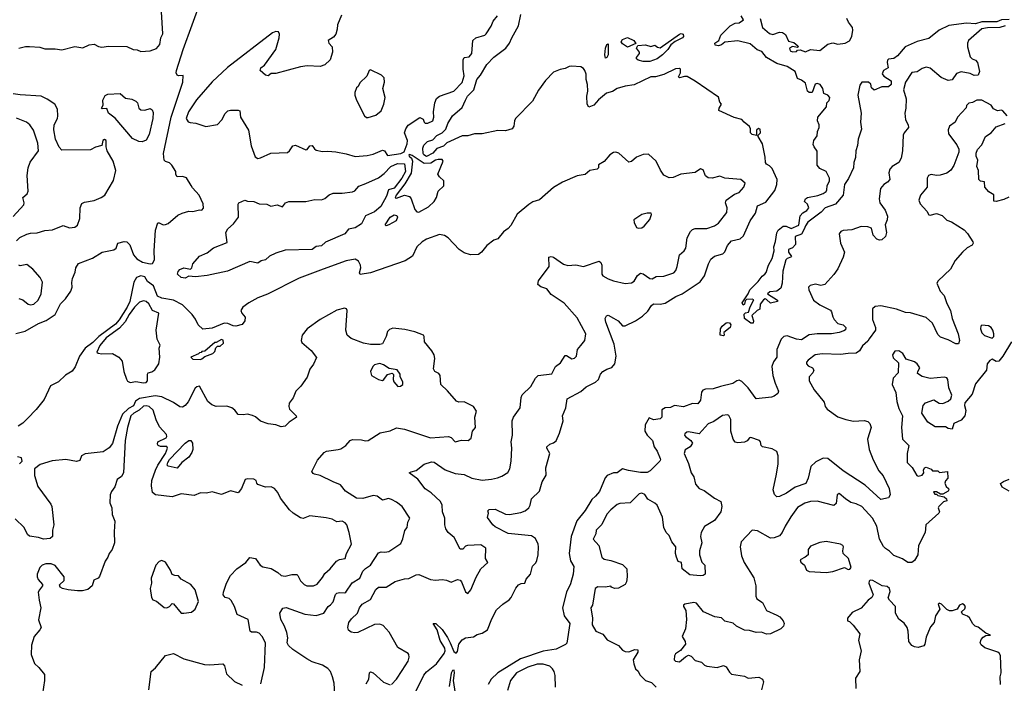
# Model space of a CAD drawing. Extents: x 1690054 to 1842981, y 782881 to 914114.
# Tile 171 of 256: x 1754721 to 1762307, y 824404 to 829515. Entities that reach past the tile are written whole.
import ezdxf

# ---------------------------------------------------------------- set-up
doc = ezdxf.new("R2010")
doc.units = 0

msp = doc.modelspace()

# ---------------------------------------------------------------- linework, layer by layer
at = {"layer": '0CON10XD'}
for points in [[(1755128.3, 827521.7), (1755148.3, 827571.7), (1755154, 827605), (1755173.2, 827636.8), (1755281.3, 827678.7), (1755355.6, 827724.4), (1755446.7, 827743.3), (1755464.4, 827755.6), (1755477, 827793), (1755525, 827805.8), (1755545, 827804), (1755570.3, 827780.3), (1755598.3, 827705), (1755622.8, 827672.8), (1755667, 827647), (1755725, 827633.7), (1755745, 827638), (1755759.3, 827665), (1755757.5, 827735), (1755766.8, 827893.2), (1755785, 827950), (1755795, 827951.2), (1755825, 827936), (1755845, 827938), (1755865, 827946), (1755940.2, 828009.8), (1755973.8, 828026.2), (1756025, 828041.4), (1756055, 828039.2), (1756105, 828050), (1756125, 828047.5), (1756137.5, 828062.5), (1756135, 828097.5), (1756104.3, 828165), (1756051, 828221), (1756042.5, 828237.5), (1756005, 828296), (1755975, 828307.5), (1755935, 828306), (1755925, 828322.5), (1755924, 828345), (1755893.5, 828395), (1755875, 828412.5), (1755844.3, 828424.3), (1755834.3, 828434.3), (1755829.4, 828485), (1755887.5, 828765), (1755976.7, 829035), (1755980, 829085), (1755945, 829082.5), (1755935, 829087.5), (1755926.7, 829105), (1755930, 829125), (1755979.5, 829285), (1756118.6, 829665)], [(1754715, 829296.2), (1754765, 829310), (1754795, 829310), (1754875, 829304.2), (1754915, 829290.8), (1754995, 829290.8), (1755045, 829282), (1755145, 829308), (1755208, 829298), (1755255, 829322), (1755295, 829326), (1755328.3, 829308.3), (1755353, 829303), (1755405, 829310.8), (1755545, 829307.5), (1755595, 829286.2), (1755625, 829283.8), (1755655, 829271.2), (1755725, 829276.2), (1755775, 829293.8), (1755799.2, 829325), (1755807.9, 829375), (1755822.7, 829407.3), (1755812.1, 829575)], [(1757199.7, 829550.3), (1757170, 829475), (1757167.7, 829442.3), (1757155.9, 829404.1), (1757139.3, 829380.7), (1757097.5, 829355), (1757103.3, 829335), (1757127.5, 829305), (1757131.2, 829265), (1757114, 829205), (1757072.1, 829167.9), (1757035, 829155.6), (1756935, 829161.1), (1756885, 829153.3), (1756695, 829101.4), (1756658.3, 829101.7), (1756635, 829082.5), (1756615, 829088), (1756574, 829125), (1756578.8, 829145), (1756606, 829164), (1756694, 829286), (1756720, 829375), (1756722.7, 829405), (1756715, 829422.9), (1756693.3, 829423.3), (1756669.3, 829415), (1756323, 829147), (1756203.2, 829036.8), (1756082.3, 828897.7), (1756021.3, 828805), (1756004.6, 828755), (1756019.8, 828729.8), (1756035, 828722.2), (1756079.1, 828719.1), (1756155, 828693.8), (1756245, 828708.8), (1756277.5, 828745), (1756305, 828793.8), (1756325, 828812.5), (1756345, 828818.6), (1756405, 828818.6), (1756417.5, 828812.5), (1756422.2, 828765), (1756484.4, 828665), (1756503.8, 828543.8), (1756535, 828460), (1756555, 828446)], [(1758156.2, 828895), (1758172.3, 828925), (1758220.2, 828975), (1758242.5, 829055), (1758271.3, 829088.7), (1758320.7, 829169.3), (1758373.6, 829226.4), (1758466, 829295), (1758495.8, 829335), (1758511.9, 829375), (1758565, 829466.7), (1758581.5, 829555)], [(1756555, 828446), (1756575, 828452.5), (1756655, 828486), (1756785, 828492.9), (1756800, 828505), (1756825, 828543.3), (1756845, 828550), (1756925, 828513.3), (1756935, 828516.7), (1756956.4, 828543.6), (1756975, 828546.7), (1756991.3, 828521.3), (1757005, 828511.5), (1757055, 828500), (1757095, 828503.8), (1757157.3, 828497.3), (1757235, 828482.5), (1757305, 828461.1), (1757398.5, 828468.5), (1757445, 828480.4), (1757515, 828509.4), (1757531.2, 828505), (1757555, 828470), (1757657.5, 828485), (1757683.3, 828496.7), (1757705, 828560), (1757710, 828585), (1757686.7, 828645), (1757696.1, 828673.9), (1757715, 828702.5), (1757805, 828762.5), (1757828.8, 828748.8), (1757836.7, 828725), (1757845, 828718.8), (1757865, 828717.5), (1757905, 828736.7), (1757910.8, 828765), (1757908, 828805), (1757919.4, 828875), (1757931.2, 828908.8), (1757955, 828926.5), (1758064.8, 828965.2), (1758129.1, 829030.9), (1758145.9, 829084.1), (1758137.9, 829135), (1758138.2, 829205), (1758146.6, 829223.4), (1758185, 829230.4), (1758205, 829254), (1758211.2, 829355), (1758234.3, 829375.7), (1758305, 829396.7), (1758315, 829406.7), (1758354.2, 829465), (1758370, 829505), (1758403.1, 829545)], [(1762345, 829516.4), (1762286.2, 829513.8), (1762250.8, 829499.2), (1762135, 829498.5), (1762085, 829483.6), (1762015, 829489.4), (1761879.4, 829470.6), (1761805, 829434.2), (1761725, 829371.4), (1761635, 829346.7), (1761543.3, 829305), (1761483.4, 829236.6), (1761455, 829216), (1761415, 829210.8), (1761407, 829203), (1761404.6, 829185.4), (1761413.3, 829145), (1761377.1, 829125), (1761367, 829097), (1761379.7, 829079.7), (1761436.5, 829045), (1761435, 829016.7), (1761415, 828997.5), (1761365, 828997.5), (1761305, 828972.5), (1761285, 828990), (1761278.3, 829018.3), (1761260, 829035), (1761210, 829035), (1761195, 829010), (1761178.6, 828935), (1761203.9, 828796.1), (1761200, 828725), (1761207.7, 828672.3), (1761181.4, 828595), (1761177.5, 828545), (1761164, 828506), (1761160.9, 828455), (1761148.9, 828415), (1761145.3, 828374.7), (1761107.7, 828292.2), (1761075.6, 828245), (1761065.4, 828164.6), (1761008, 828095), (1760926.9, 828065), (1760897.2, 828032.8), (1760794.7, 827955.3), (1760775, 827928.5), (1760765, 827900.8), (1760745, 827864.1), (1760695.8, 827844.2), (1760698.5, 827785), (1760675, 827759.2), (1760645.8, 827745), (1760645.8, 827725), (1760667.5, 827692.5), (1760663.8, 827685), (1760634.4, 827675.6), (1760624.5, 827665.5), (1760601.3, 827578.7), (1760596.8, 827485), (1760585, 827448.6), (1760555, 827425.6), (1760501.7, 827418.3), (1760483.8, 827405), (1760560.8, 827355), (1760560, 827345), (1760505, 827331.8), (1760475, 827359.4), (1760465, 827364.2), (1760451.4, 827358.6), (1760427.5, 827325), (1760423, 827287), (1760403.6, 827276.4), (1760363.3, 827236.7), (1760375.7, 827195), (1760372.5, 827177.5), (1760355, 827178.6), (1760306.7, 827215), (1760303, 827247), (1760313, 827257), (1760336.7, 827263.3), (1760350, 827305), (1760377.5, 827357.5), (1760363.8, 827363.8), (1760320.5, 827359.5), (1760310.7, 827349.3), (1760305.7, 827324.3), (1760295, 827317.5), (1760286.7, 827335), (1760333.3, 827405), (1760346.7, 827435), (1760411.2, 827498.8), (1760440.7, 827539.3), (1760461.2, 827555), (1760472.7, 827567.3), (1760490.8, 827625), (1760518, 827675), (1760534, 827735), (1760531.2, 827765), (1760544.2, 827805.8), (1760554.1, 827874.1), (1760564.6, 827895.4), (1760602.5, 827925), (1760626.7, 827925), (1760665, 827905.8), (1760725, 827933.8), (1760734.3, 828005.7), (1760755, 828028.2), (1760785.6, 828045), (1760800, 828065), (1760790, 828095), (1760767.5, 828115), (1760775.7, 828135), (1760792, 828145), (1760869.7, 828160.3), (1760912.8, 828177.2), (1760935, 828193.1), (1760940, 828205), (1760943.2, 828235), (1760960.5, 828275), (1760960.6, 828295), (1760934, 828345), (1760885, 828369.4), (1760864.3, 828394.3), (1760865, 828503.3), (1760842.2, 828535), (1760835.8, 828555), (1760840, 828585), (1760865, 828620), (1760868.9, 828655), (1760880, 828685), (1760880, 828705), (1760868.6, 828735), (1760870.8, 828765), (1760936.4, 828843.6), (1760940, 828875), (1760957, 828893), (1760962.5, 828915), (1760947.5, 828935), (1760917.5, 828947.5), (1760909.4, 828985), (1760888, 829015), (1760865, 829024), (1760851.2, 829018.8), (1760826.7, 828955), (1760803.9, 828953.9), (1760790, 828965), (1760775.6, 829025.6), (1760745, 829050), (1760713.3, 829063.3), (1760695, 829116.7), (1760633.8, 829155), (1760555, 829178.9), (1760475, 829223.5), (1760440.1, 829270.1), (1760403.8, 829283.8), (1760349.7, 829329.7), (1760255, 829352.5), (1760155, 829341.8), (1760128.1, 829321.9), (1760105, 829313.8), (1760078.5, 829318.5), (1760077.3, 829335), (1760106.7, 829355), (1760124.2, 829395), (1760195, 829468.5), (1760232.8, 829487.2), (1760265, 829491.8), (1760298.8, 829515), (1760280, 829545)], [(1760425.9, 829524.1), (1760445, 829456.2), (1760499.4, 829409.4), (1760525, 829400.8), (1760575, 829418.8), (1760597.7, 829417.7), (1760620.5, 829400.5), (1760645, 829350), (1760685, 829340), (1760717.5, 829315), (1760720, 829305), (1760715, 829300), (1760675, 829308.8), (1760652.5, 829295), (1760657.5, 829275), (1760675, 829266.7), (1760705, 829270), (1760715, 829280), (1760735, 829282.5), (1760775, 829267.5), (1760814, 829286), (1760885, 829276.7), (1760946.4, 829326.4), (1760987, 829337), (1761025, 829327.5), (1761080, 829335), (1761115, 829353.3), (1761132, 829385), (1761140, 829435), (1761137.3, 829455), (1761106.9, 829495), (1761093.3, 829525)], [(1762315, 829468.4), (1762273.7, 829456.3), (1762176.7, 829453.3), (1762133.5, 829445), (1762031.9, 829355), (1762022.9, 829335), (1762023.3, 829305), (1762045, 829228.1), (1762058.9, 829215), (1762085, 829204.6), (1762101.8, 829185), (1762116.9, 829115), (1762105, 829089.2), (1762075, 829085.5), (1762045, 829100), (1761975, 829114.7), (1761940, 829100), (1761905, 829053.3), (1761875, 829047.5), (1761820.1, 829070.1), (1761735, 829142.9), (1761705, 829150.6), (1761675, 829140), (1761635, 829114.2), (1761595, 829109.2), (1761545, 829033.3), (1761531.4, 828975), (1761550, 828905), (1761547.9, 828835), (1761540, 828795), (1761545.6, 828745), (1761567.1, 828705), (1761569.2, 828685), (1761535.6, 828644.4), (1761528.6, 828625), (1761524.1, 828505), (1761512, 828448), (1761493.8, 828416.2), (1761444, 828385), (1761425.7, 828365), (1761417.5, 828335), (1761424.4, 828285), (1761407.5, 828265), (1761378.6, 828245), (1761354.6, 828215.4), (1761343.8, 828135), (1761348.2, 828105), (1761389.1, 828049.1), (1761407, 828003), (1761405.5, 827974.5), (1761390, 827935), (1761398.8, 827875), (1761392, 827845), (1761365, 827818.8), (1761345, 827816.2), (1761325, 827824.2), (1761296.2, 827855), (1761285, 827910), (1761255, 827920), (1761205, 827922.5), (1761132, 827898), (1761065, 827891.9), (1761048, 827885), (1761034.5, 827865), (1761044.3, 827795), (1761075.2, 827725), (1761065, 827686.7), (1761025, 827595.5), (1760995, 827553.3), (1760925, 827476.2), (1760895, 827469.2), (1760852.3, 827477.7), (1760812.3, 827467.7), (1760798.8, 827455), (1760801.1, 827435), (1760837.8, 827355), (1760885, 827318.6), (1760967, 827277), (1760976, 827265), (1760985, 827227.5), (1760996.2, 827205), (1761025, 827175.7), (1761065, 827164.4), (1761087.1, 827145), (1761085, 827126.7), (1761071.8, 827118.2), (1761035, 827105.4), (1760975, 827096.1), (1760865, 827096.2), (1760805, 827088.1), (1760745, 827049.3), (1760705.7, 827055), (1760635, 827080.5), (1760609.4, 827075), (1760587.1, 827055), (1760554.7, 826975), (1760553.8, 826916.2), (1760528.6, 826881.4), (1760516.7, 826845), (1760524.6, 826775), (1760541.5, 826715), (1760567.8, 826655), (1760563.1, 826636.9), (1760533.5, 826616.5), (1760512.6, 826607.4), (1760395, 826594.6), (1760335, 826678.9), (1760285, 826728.9), (1760265, 826738.5), (1760245.4, 826734.6), (1760215, 826713.1), (1760121.1, 826691.1), (1760065, 826671.7), (1760005, 826669.5), (1759985, 826662.1), (1759974.7, 826645.3), (1759967.8, 826585), (1759945, 826557.3), (1759905, 826560), (1759835, 826534.1), (1759765, 826544.4), (1759735, 826529.4), (1759694.3, 826525.7), (1759669.3, 826510.7), (1759668.8, 826455), (1759655, 826440), (1759603.8, 826433.8), (1759571.7, 826448.3), (1759541.2, 826395), (1759537.5, 826345), (1759555.8, 826315), (1759597.5, 826275), (1759610.4, 826225), (1759631.9, 826191.9), (1759656, 826135), (1759658.8, 826125), (1759653.3, 826115), (1759579.7, 826040.3), (1759555, 826028.2), (1759505, 826027.1), (1759412.3, 826042.2), (1759365, 826056.4), (1759325, 826026.5), (1759295, 826026.4), (1759247.5, 826005), (1759232.8, 825987.2), (1759187.4, 825882.6), (1759158.3, 825845), (1759129.8, 825820.2), (1759077.6, 825735), (1759013.5, 825656.5), (1758968.8, 825535), (1758953.5, 825405), (1758965, 825347.1), (1758990, 825305), (1758985.9, 825245), (1758965, 825169.4), (1758935.2, 825105), (1758904.2, 824985), (1758914.8, 824924.8), (1758958.5, 824865), (1758935.4, 824714.6), (1758926.8, 824703.2), (1758855, 824666.7), (1758755, 824653.1), (1758578.4, 824591.6), (1758403.8, 824486.2), (1758354.6, 824435), (1758329.6, 824395)], [(1759575, 829193.3), (1759525, 829193.8), (1759485, 829203.3), (1759473.9, 829213.9), (1759472.5, 829225), (1759497.5, 829255), (1759497.5, 829265), (1759472.5, 829295), (1759482.5, 829317.5), (1759541.7, 829321.7), (1759585, 829310), (1759615, 829320), (1759635, 829303.8), (1759655, 829298.8), (1759804.6, 829405), (1759818.4, 829408.4), (1759833.6, 829403.6), (1759834.7, 829385), (1759826.7, 829375), (1759772.4, 829347.6), (1759738.1, 829321.9), (1759715, 829286.7), (1759672.7, 829245), (1759632.5, 829215), (1759575, 829193.3)], [(1759235, 829220), (1759228.5, 829245), (1759235.6, 829295), (1759245, 829323.3), (1759255, 829330), (1759255.3, 829245), (1759245, 829223.1), (1759235, 829220)], [(1759405, 829303.3), (1759365, 829330), (1759356, 829345), (1759365, 829362), (1759405, 829377.1), (1759453.3, 829355), (1759467, 829333), (1759405, 829303.3)], [(1757405, 828762.5), (1757465, 828780), (1757505, 828812.5), (1757525.8, 828864.2), (1757535.8, 828915), (1757520, 828985), (1757531.5, 829035), (1757528.5, 829068.5), (1757508.3, 829088.3), (1757425, 829130), (1757413.3, 829125), (1757395, 829080), (1757340.3, 829029.7), (1757328.3, 829001.7), (1757315, 828990), (1757302.5, 828955), (1757302.5, 828935), (1757316.7, 828895), (1757377.5, 828775), (1757393, 828763), (1757405, 828762.5)], [(1757756, 824305), (1757835, 824466), (1757855, 824493.1), (1757933.5, 824555), (1757991.2, 824635), (1757999.2, 824655), (1757995.3, 824675.3), (1757961.5, 824735), (1757936.8, 824816.8), (1757906.7, 824865), (1757926.9, 824865), (1757975, 824819.4), (1758017.6, 824757.6), (1758036.4, 824716.4), (1758065, 824650), (1758085, 824637.5), (1758095, 824650), (1758104, 824705), (1758129.7, 824740.3), (1758155, 824754.2), (1758217.3, 824762.7), (1758245, 824781.2), (1758285, 824791.2), (1758324.2, 824815.8), (1758358.3, 824901.7), (1758395, 824970.8), (1758443.8, 825015), (1758492.7, 825047.3), (1758507.5, 825065), (1758543.3, 825136.7), (1758565, 825162.5), (1758585, 825172.9), (1758613.6, 825176.4), (1758624, 825206), (1758657.5, 825245), (1758672.9, 825307.1), (1758697.3, 825332.7), (1758705, 825350), (1758715.3, 825395), (1758718.2, 825455), (1758715, 825476), (1758695, 825520), (1758665, 825539.1), (1758485, 825559.1), (1758385, 825608.6), (1758366, 825625), (1758325, 825682.5), (1758332.5, 825715), (1758328.3, 825731.7), (1758337, 825743), (1758385, 825744.3), (1758465, 825708.2), (1758495.4, 825704.6), (1758580.9, 825719.1), (1758616.2, 825733.8), (1758642.5, 825755), (1758654.4, 825775), (1758665, 825823.8), (1758727.1, 825885), (1758746.4, 825955), (1758776.1, 826006.1), (1758774.3, 826064.3), (1758804.5, 826175), (1758782, 826215), (1758782.5, 826225), (1758804.5, 826245.5), (1758835, 826257.1), (1758855, 826272.5), (1758880.2, 826329.8), (1758908.8, 826425), (1758904.3, 826465), (1758928.8, 826525), (1758938, 826595), (1759045, 826651.1), (1759085, 826688.2), (1759157.4, 826722.6), (1759180.8, 826745), (1759197.1, 826785), (1759214.2, 826805), (1759245, 826824.4), (1759283.2, 826836.8), (1759307.5, 826865), (1759316.7, 826925), (1759302, 827015), (1759236, 827185), (1759231.2, 827215), (1759242.5, 827235), (1759255, 827238.8), (1759296.8, 827216.8), (1759331.2, 827195), (1759365, 827156.7), (1759385, 827156.2), (1759464.5, 827195.5), (1759519.1, 827230.9), (1759560.9, 827269.1), (1759590, 827315), (1759603.6, 827326.4), (1759655, 827323.6), (1759695, 827331.2), (1759776.4, 827383.6), (1759825, 827404.5), (1759963.1, 827496.9), (1759998.1, 827541.9), (1760027.1, 827635), (1760045, 827671.2), (1760075, 827694), (1760137.9, 827712.1), (1760152.9, 827727.1), (1760174.5, 827775), (1760205, 827811.5), (1760271.7, 827828.3), (1760298.9, 827851.1), (1760348.9, 827965), (1760390, 828025), (1760405, 828081.2), (1760469.2, 828110.8), (1760539.2, 828200.8), (1760555.6, 828245), (1760556.7, 828285), (1760518, 828368), (1760499.4, 828389.4), (1760475, 828402.5), (1760467.8, 828415), (1760465.8, 828455.8), (1760445, 828560), (1760410, 828615), (1760410, 828625), (1760428.8, 828645), (1760425, 828672.5), (1760413.6, 828676.4), (1760397.5, 828665), (1760397.5, 828622.5), (1760365, 828630), (1760352.5, 828645), (1760351.2, 828675), (1760343.6, 828693.6), (1760302.5, 828725), (1760285, 828747.5), (1760225, 828762.5), (1760107.5, 828815), (1760110, 828835), (1760127.5, 828865), (1760115, 828880), (1760105, 828917.5), (1759925, 829042.5), (1759865, 829076.7), (1759842.3, 829077.7), (1759805, 829067.5), (1759797.5, 829075), (1759811.2, 829105), (1759813.6, 829133.6), (1759805, 829140), (1759775, 829136.2), (1759685, 829094.2), (1759620, 829075), (1759585, 829074), (1759455, 829013.5), (1759385, 829004.3), (1759325, 828985.6), (1759287.3, 828962.7), (1759241.9, 828948.1), (1759181.5, 828898.5), (1759145, 828856.7), (1759105, 828841.1), (1759092.7, 828865), (1759090, 828925), (1759098.8, 828965), (1759096.4, 829015), (1759085.6, 829055), (1759085.6, 829095), (1759075.5, 829124.5), (1759065, 829139.7), (1759045, 829150.9), (1758975, 829158.5), (1758953.3, 829155), (1758925, 829138.6), (1758885, 829132.5), (1758835, 829111.1), (1758773.4, 829046.6), (1758718.5, 828971.5), (1758672, 828888), (1758541.9, 828755), (1758532.5, 828735), (1758527.5, 828695), (1758515, 828674.6), (1758465, 828659.3), (1758405, 828662.7), (1758285, 828636.2), (1758225, 828637.2), (1758175, 828621.2), (1758130.1, 828619.9), (1758013.1, 828566.9), (1757985, 828541.3), (1757935, 828522.9), (1757905, 828488.4), (1757855, 828462.6), (1757835, 828474.3), (1757830.4, 828485), (1757827.7, 828525), (1757835, 828550), (1757863.9, 828576.1), (1757905, 828589.2), (1757935, 828622.6), (1757975, 828642.6), (1758005, 828671.8), (1758018.5, 828715), (1758055, 828774), (1758130, 828840), (1758156.2, 828895)], [(1754695, 827813.3), (1754721.7, 827838.3), (1754776.8, 827863.2), (1754805, 827871.1), (1754855, 827873.8), (1754915, 827891.6), (1754973, 827897), (1755055, 827929.2), (1755105, 827912), (1755145, 827916.2), (1755165, 827933.8), (1755185, 827983.3), (1755186.2, 828065), (1755200.7, 828099.3), (1755220.7, 828109.3), (1755295, 828122.5), (1755348.8, 828145), (1755375.8, 828165), (1755443.6, 828276.4), (1755462.5, 828352.5), (1755441.2, 828425), (1755394.2, 828504.2), (1755386.4, 828536.4), (1755386, 828586), (1755375, 828592.2), (1755362.5, 828585), (1755353.3, 828546.7), (1755305, 828533.3), (1755265, 828514), (1755045, 828511.2), (1755025, 828533.3), (1754996.9, 828595), (1754984.2, 828665.8), (1754985.8, 828705), (1755010.8, 828755), (1755014.2, 828775), (1755012, 828825), (1754990.8, 828865), (1754933.6, 828903.6), (1754885, 828927.1), (1754724.5, 828935.5), (1754670, 828945)], [(1755665, 828573.8), (1755637.7, 828577.7), (1755589.1, 828599.1), (1755456.6, 828756.6), (1755404, 828795), (1755390.8, 828830.8), (1755355, 828827.5), (1755351.2, 828835), (1755363.6, 828856.4), (1755361.2, 828895), (1755378, 828932), (1755399.4, 828940.6), (1755495, 828948), (1755535, 828910), (1755585, 828903.3), (1755616.6, 828886.6), (1755627.1, 828875), (1755639.5, 828835), (1755655, 828820.5), (1755685, 828819.2), (1755725, 828830.8), (1755741.1, 828821.1), (1755749.6, 828799.6), (1755747.5, 828755), (1755718.6, 828631.4), (1755695, 828587.5), (1755665, 828573.8)], [(1762330, 828775), (1762295, 828812.5), (1762285, 828817.5), (1762255, 828813.3), (1762225, 828827.5), (1762206.4, 828856.4), (1762135, 828895.8), (1762095, 828896), (1762062.9, 828877.1), (1762035, 828872), (1762016.2, 828855), (1762013.8, 828836.2), (1761946.2, 828765), (1761930, 828725), (1761885.5, 828694.5), (1761875, 828667.5), (1761878.1, 828635), (1761942.3, 828552.3), (1761958.3, 828518.3), (1761956.2, 828495), (1761918.3, 828391.7), (1761895, 828356), (1761865, 828334), (1761812.4, 828317.6), (1761785, 828315.6), (1761745, 828322.9), (1761724, 828315), (1761711.9, 828295), (1761711.9, 828225), (1761662.9, 828165), (1761650, 828125), (1761657.9, 828097.9), (1761710.3, 828040.3), (1761725, 828013.1), (1761735, 828008.9), (1761785, 828022.5), (1761828.1, 828008.1), (1761865, 827970), (1761899.4, 827959.4), (1761997, 827897), (1762025, 827869.6), (1762064.3, 827805), (1762066.9, 827793.1), (1762060.3, 827779.7), (1762022.3, 827757.7), (1761985.9, 827724.1), (1761928.9, 827661.1), (1761911.8, 827628.2), (1761892, 827595), (1761798.6, 827505), (1761787.5, 827485), (1761813.3, 827425), (1761845, 827392), (1761865, 827330), (1761893.3, 827275), (1761904.5, 827215), (1761953.1, 827095), (1761962.9, 827045), (1761955, 827020), (1761935, 827018.8), (1761875, 827050), (1761815, 827070), (1761795, 827091.9), (1761755, 827177.5), (1761705, 827221.8), (1761585, 827256.6), (1761545, 827260.4), (1761476, 827286), (1761355, 827311.4), (1761312.7, 827307.3), (1761292.5, 827287.5), (1761291.2, 827205), (1761314.3, 827145), (1761315.6, 827125), (1761266.2, 827056.2), (1761255, 827038.6), (1761215, 827004.2), (1761192.5, 826965), (1761165, 826946.4), (1761105, 826945.5), (1761045, 826935.5), (1760905, 826942.9), (1760850, 826935), (1760795, 826893.3), (1760783.4, 826876.6), (1760782.9, 826865), (1760795, 826848.8), (1760830, 826835), (1760840, 826815), (1760833.3, 826795), (1760803.3, 826765), (1760803.8, 826735), (1760842.5, 826665), (1760918.7, 826568.7), (1760928, 826535), (1760942, 826515), (1761025, 826457.1), (1761086.7, 826435), (1761145, 826422.5), (1761227.2, 826427.2), (1761255, 826419.4), (1761271.4, 826405), (1761280.6, 826375), (1761254.4, 826285), (1761265.5, 826205), (1761296.7, 826125), (1761341.9, 826041.9), (1761375, 826002), (1761419.4, 825905), (1761428, 825855), (1761415, 825833.3), (1761355, 825820), (1761235, 825931.5), (1761065, 826040), (1760948, 826135), (1760912.3, 826137.7), (1760855, 826110.8), (1760816.4, 826073.6), (1760796.7, 825985), (1760777.9, 825942.1), (1760695, 825915.5), (1760630.4, 825869.6), (1760575, 825841.9), (1760555, 825840), (1760537.2, 825857.2), (1760525.5, 825895), (1760552.9, 826015), (1760564.6, 826095), (1760565.9, 826155), (1760555, 826189.1), (1760519.2, 826209.2), (1760443.3, 826225), (1760434, 826235), (1760430, 826265), (1760420, 826275), (1760355, 826298.5), (1760345, 826295.5), (1760325, 826270.6), (1760305, 826261.1), (1760255, 826256), (1760232.6, 826262.6), (1760217.8, 826285), (1760201.1, 826345), (1760200, 826435), (1760185, 826467.5), (1760175, 826472.5), (1760135, 826466.2), (1760068.6, 826421.4), (1760025, 826401.9), (1759955, 826325.8), (1759875, 826340), (1759862.1, 826337.9), (1759846.7, 826325), (1759844.2, 826315), (1759850, 826305), (1759891.2, 826275), (1759903.8, 826255), (1759886, 826225), (1759848.8, 826201.2), (1759840.8, 826175), (1759875, 826096.7), (1759895.4, 826025), (1759915.7, 825995), (1759927, 825937), (1759955, 825904.4), (1759995, 825888), (1760075, 825829.5), (1760124.3, 825805), (1760131.5, 825765), (1760122.7, 825725), (1760075, 825658.1), (1759998, 825612), (1759970.6, 825565), (1759967.1, 825535), (1759977.1, 825485), (1759960, 825425), (1759960, 825395), (1759976.2, 825336.2), (1759998.8, 825315), (1760002.5, 825245), (1759985.8, 825234.2), (1759965, 825231.2), (1759885, 825240.6), (1759826.2, 825285), (1759820, 825335), (1759795, 825343.3), (1759780.8, 825375), (1759773.5, 825405), (1759776.5, 825455), (1759744.5, 825495), (1759725, 825543.8), (1759702.9, 825565), (1759683.1, 825605), (1759673.3, 825685), (1759633.6, 825775), (1759615, 825792.9), (1759561.4, 825821.4), (1759538.3, 825858.3), (1759515, 825868), (1759495, 825863.8), (1759425.8, 825794.2), (1759345, 825788.9), (1759325, 825780.6), (1759275, 825741.5), (1759243.8, 825706.2), (1759205, 825626.7), (1759162.5, 825585), (1759160, 825555), (1759140, 825515), (1759182.9, 825465), (1759205.7, 825375), (1759225, 825360.9), (1759275, 825350.8), (1759365, 825319.1), (1759398.1, 825285), (1759402.5, 825225), (1759395.6, 825185), (1759385, 825166.2), (1759335, 825137.5), (1759305, 825135.6), (1759280, 825145), (1759275, 825152.5), (1759235, 825145.3), (1759175, 825148.4), (1759155, 825135.6), (1759133.3, 825005), (1759122.5, 824985), (1759134.2, 824905.8), (1759132.5, 824855), (1759161.2, 824805), (1759213.6, 824783.6), (1759248, 824738), (1759335, 824696), (1759365, 824658.8), (1759385, 824648.8), (1759413.6, 824646.4), (1759460, 824665), (1759483.3, 824663.3), (1759483.8, 824645), (1759447.1, 824585), (1759453, 824553), (1759465.9, 824515.9), (1759485, 824497.5), (1759499.7, 824469.7), (1759543.8, 824425), (1759589.4, 824409.4), (1759623.8, 824375)], [(1754669.3, 828000.7), (1754751.7, 828088.3), (1754755.8, 828105), (1754745.8, 828145), (1754777.5, 828175), (1754785.3, 828195), (1754779.1, 828315), (1754784.8, 828375), (1754802.4, 828417.6), (1754866.2, 828505), (1754860.9, 828565), (1754827.5, 828665), (1754798.6, 828705), (1754772, 828725), (1754695, 828757.3)], [(1762342.7, 828147.3), (1762305, 828129.4), (1762245, 828114), (1762227, 828117), (1762226.3, 828166.3), (1762189.4, 828189.4), (1762156.2, 828225), (1762155, 828265.7), (1762125, 828271.2), (1762110.8, 828285), (1762108, 828355), (1762096, 828385), (1762103.9, 828433.9), (1762091.2, 828465), (1762091.7, 828488.3), (1762100, 828515), (1762135, 828552.5), (1762163.8, 828615), (1762206.2, 828645), (1762245, 828691.2), (1762313, 828717)], [(1757585, 824394.4), (1757625, 824435.7), (1757666.6, 824503.4), (1757713.1, 824575), (1757722.5, 824605), (1757720, 824625), (1757713.3, 824635), (1757635, 824678.9), (1757568.8, 824798.8), (1757520.2, 824850.2), (1757495, 824859.5), (1757455, 824857.9), (1757325, 824796.5), (1757303.7, 824793.7), (1757275, 824798.5), (1757254.4, 824814.4), (1757250.2, 824835), (1757257.9, 824872.1), (1757277.9, 824902.1), (1757322.5, 824945), (1757338, 824985), (1757360, 825015), (1757425, 825050), (1757465, 825126), (1757485, 825144), (1757544.1, 825145.9), (1757615, 825187.5), (1757685, 825207.8), (1757719.8, 825210.2), (1757775, 825239.4), (1757795, 825243.3), (1757885, 825204.2), (1757925, 825198), (1757976.1, 825203.9), (1758009.2, 825199.2), (1758045, 825182.5), (1758095, 825202.5), (1758115, 825197.5), (1758126, 825185), (1758155, 825110), (1758175, 825096.7), (1758197, 825123), (1758237.5, 825222.5), (1758273.9, 825286.1), (1758327.5, 825335), (1758310, 825365), (1758312.5, 825445), (1758275, 825471.2), (1758170, 825465), (1758155, 825460), (1758135, 825436.7), (1758115, 825436.7), (1758068, 825528), (1758022, 825565), (1758004.2, 825595), (1757996, 825625), (1757995.6, 825675), (1757979.4, 825725), (1757975.7, 825775), (1757963.1, 825805), (1757892.3, 825872.3), (1757845, 825900.9), (1757787.3, 825977.3), (1757722.5, 826025), (1757736.1, 826033.9), (1757775, 826042), (1757836.7, 826093.3), (1757895, 826109.6), (1757915, 826108.2), (1757998.3, 826048.3), (1758075, 826021.2), (1758145, 826013.1), (1758205, 825983.5), (1758285, 825970), (1758355, 825975.7), (1758402.6, 825987.4), (1758435, 825998.6), (1758482.7, 826027.3), (1758498, 826055), (1758508.1, 826115), (1758512.9, 826215), (1758506.8, 826263.2), (1758516.7, 826315), (1758516.5, 826425), (1758526.7, 826455), (1758576.2, 826525), (1758584.4, 826605), (1758591.9, 826625), (1758659.4, 826690.6), (1758695, 826754.2), (1758715, 826774.4), (1758822, 826788), (1758848.8, 826845), (1758886.6, 826873.4), (1758925, 826930), (1758935, 826930), (1758975, 826903.3), (1758995, 826907.5), (1759010, 826925), (1759018.1, 826975), (1759043.3, 827006.7), (1759075.4, 827045), (1759084, 827095), (1759015, 827218.9), (1758915, 827332), (1758815, 827400), (1758782.6, 827442.6), (1758735, 827458.8), (1758712, 827475), (1758717.8, 827505), (1758800, 827615), (1758798.8, 827685), (1758815, 827691.4), (1758835, 827685.5), (1758912.1, 827632.1), (1758945, 827621.4), (1759005, 827627.9), (1759065, 827613.6), (1759185, 827654.3), (1759198.1, 827645), (1759206.9, 827625), (1759205.6, 827555), (1759213.6, 827543.7), (1759255, 827520), (1759295, 827504.4), (1759385, 827483.1), (1759435, 827487.8), (1759455, 827502.5), (1759480.6, 827545), (1759505, 827563.3), (1759525, 827557.1), (1759575, 827522.9), (1759595, 827520), (1759625, 827536.5), (1759685, 827540.4), (1759760.8, 827565), (1759776.2, 827583.8), (1759786.6, 827613.4), (1759805, 827703.3), (1759841.2, 827735), (1759852.5, 827755), (1759864.3, 827835), (1759890, 827885), (1759905, 827900), (1759924.2, 827905.8), (1760015, 827907.1), (1760075, 827927.8), (1760105, 827949.4), (1760169.5, 828030.5), (1760172.5, 828065), (1760159.4, 828105), (1760164.3, 828125), (1760229.5, 828170.5), (1760265, 828184.2), (1760300.8, 828225), (1760310, 828255), (1760277.5, 828285), (1760155, 828295.5), (1760115, 828309.2), (1760057.5, 828295), (1760025, 828296.9), (1760005, 828313.1), (1759988, 828358), (1759967, 828367), (1759925, 828338.5), (1759815, 828324.4), (1759755, 828298.6), (1759725, 828297.1), (1759685, 828318.8), (1759657.1, 828357.1), (1759625, 828425.7), (1759565, 828480), (1759523.9, 828476.1), (1759473, 828457), (1759435, 828422.5), (1759415, 828417.5), (1759337, 828487), (1759315, 828493.8), (1759295, 828491.2), (1759266.7, 828475), (1759225, 828422.5), (1759181.7, 828398.3), (1759180, 828375), (1759170, 828365), (1759115, 828353.3), (1759077, 828323), (1759015, 828312.5), (1758902.5, 828265), (1758835, 828223.3), (1758725, 828127.5), (1758675, 828113.3), (1758645, 828092), (1758553.4, 828016.6), (1758505, 827930), (1758485, 827906.7), (1758448.3, 827881.7), (1758405, 827827.5), (1758375, 827816.2), (1758321.2, 827775), (1758280, 827725), (1758255, 827708), (1758195, 827704.2), (1758145, 827720), (1758106, 827745), (1758022.2, 827835), (1757992.7, 827852.7), (1757955, 827861.9), (1757855, 827824), (1757820.8, 827805), (1757780, 827765), (1757746.2, 827693.8), (1757690.8, 827659.2), (1757423.8, 827565), (1757343.8, 827553.8), (1757338.8, 827565), (1757350, 827605), (1757347.5, 827625), (1757332.5, 827655), (1757305, 827671.2), (1757235, 827657.5), (1757058, 827595), (1756875, 827524.6), (1756629.5, 827400.5), (1756555, 827372), (1756485, 827335.3), (1756439.4, 827300.6), (1756424.3, 827275.7), (1756433, 827255), (1756458.6, 827225), (1756454.9, 827195), (1756435, 827167.8), (1756385.5, 827154.5), (1756365, 827156.6), (1756325.1, 827175.1), (1756295, 827178.9), (1756205, 827139.8), (1756130.8, 827130.8), (1756095, 827164.3), (1756075, 827208.6), (1756050, 827245), (1755975, 827318.4), (1755905, 827355.9), (1755815, 827370.5), (1755781.6, 827385), (1755751.4, 827465), (1755705, 827498.5), (1755684.7, 827534.7), (1755655, 827542.3), (1755620.3, 827529.7), (1755601.4, 827495), (1755568.4, 827345), (1755548.1, 827301.9), (1755486.3, 827203.7), (1755458.7, 827171.3), (1755329.5, 827075), (1755285, 827029.7), (1755225, 826984.8), (1755182.7, 826925), (1755147.2, 826842.8), (1755125, 826807.2), (1755073.2, 826776.8), (1755019.1, 826725), (1754957.5, 826695), (1754909.3, 826590.7), (1754847.2, 826512.8), (1754781.5, 826445), (1754745, 826407.8), (1754709.4, 826385)], [(1757795, 828032), (1757870.6, 828075), (1757913.9, 828115), (1757933.1, 828145), (1757944.2, 828195), (1757987.7, 828235), (1757987.8, 828275), (1757956, 828305), (1757943.8, 828325), (1757983.3, 828425), (1757975, 828437.5), (1757945, 828439.4), (1757925, 828434.4), (1757889.2, 828410.8), (1757837, 828407), (1757745, 828470), (1757725, 828477.5), (1757720, 828475), (1757722.5, 828465), (1757739.7, 828449.7), (1757747.3, 828425), (1757737.7, 828332.3), (1757688.3, 828251.7), (1757621.5, 828165), (1757614.4, 828144.4), (1757625, 828140), (1757685, 828162.9), (1757723.1, 828153.1), (1757738.2, 828135), (1757765, 828053.2), (1757779.6, 828035), (1757795, 828032)], [(1755995, 827523.8), (1755965, 827528.6), (1755936.7, 827555), (1755941.2, 827575), (1755955, 827590), (1755985, 827603.3), (1756037.5, 827595), (1756046.7, 827605), (1756053.9, 827636.1), (1756105, 827693.3), (1756165, 827718.8), (1756215, 827758), (1756320, 827800), (1756310, 827875), (1756325, 827903.3), (1756367.5, 827942.5), (1756406.9, 827993.1), (1756403.3, 828095), (1756410, 828105), (1756455, 828126), (1756475, 828116.7), (1756525, 828116.2), (1756565, 828097.5), (1756625, 828095.7), (1756655, 828080), (1756705, 828090), (1756745, 828073.8), (1756767.5, 828105), (1756794.1, 828115.9), (1756925, 828115.6), (1756995, 828130.8), (1757045, 828128.6), (1757071.3, 828138.7), (1757105, 828165.8), (1757135, 828179.2), (1757205, 828179.2), (1757285, 828189.5), (1757302, 828198), (1757335, 828232.9), (1757387.3, 828252.7), (1757485, 828298.5), (1757529.7, 828330.3), (1757580, 828385), (1757631.7, 828408.3), (1757685.5, 828405.5), (1757694.1, 828345), (1757664.5, 828295), (1757605, 828218.8), (1757561.7, 828205), (1757548.2, 828155), (1757502.9, 828077.1), (1757455, 828035.3), (1757385, 828004.2), (1757355, 827944), (1757305, 827912.1), (1757255, 827902.5), (1757225, 827864.8), (1757078, 827802), (1757045, 827774.5), (1757005, 827768.1), (1756975, 827746), (1756765, 827739.7), (1756694.1, 827715.9), (1756646.7, 827693.3), (1756613.8, 827665), (1756581.4, 827658.6), (1756555, 827639.4), (1756493.8, 827653.8), (1756320.6, 827579.4), (1756165, 827545.6), (1756075, 827535.6), (1756025, 827538.8), (1755995, 827523.8)], [(1757545, 827928.8), (1757536.7, 827935), (1757574.4, 827995), (1757605, 828011.4), (1757626.7, 828006.7), (1757632.9, 827995), (1757621.1, 827965), (1757565, 827934.5), (1757545, 827928.8)], [(1759485, 827910), (1759515, 827913.3), (1759533.3, 827925), (1759575, 827977.5), (1759590, 828015), (1759587.5, 828025), (1759555.9, 828025.9), (1759515, 828015.7), (1759453.8, 827975), (1759454.2, 827954.2), (1759472.5, 827915), (1759485, 827910)], [(1754715, 827368.8), (1754745, 827358), (1754785, 827324.2), (1754805, 827320), (1754830, 827325), (1754862, 827355), (1754885, 827403.3), (1754895.9, 827495), (1754879.6, 827529.6), (1754823.1, 827595), (1754775, 827630), (1754725, 827620), (1754715, 827624)], [(1754691.7, 827098.3), (1754762.4, 827117.6), (1754865, 827176.5), (1754925, 827198.6), (1754995, 827245.6), (1755035, 827328), (1755073.3, 827365), (1755114, 827425), (1755124, 827455), (1755122.3, 827492.3), (1755128.3, 827521.7)], [(1755675, 826718.9), (1755695, 826721.2), (1755705.4, 826735), (1755705.9, 826785), (1755711.3, 826795), (1755737.6, 826802.4), (1755762, 826818), (1755793.5, 826865), (1755801.4, 826915), (1755796.3, 826985), (1755802, 827008), (1755780.6, 827055), (1755773.4, 827125), (1755792, 827255), (1755744.7, 827274.7), (1755715, 827328), (1755695, 827346), (1755675, 827351.2), (1755645, 827340), (1755605, 827300.8), (1755565, 827245.5), (1755532.9, 827187.1), (1755489.5, 827140.5), (1755387, 827065), (1755338.2, 827005), (1755314.4, 826955), (1755325, 826946), (1755352.6, 826942.6), (1755435, 826945.4), (1755485, 826916.8), (1755510.5, 826885), (1755523.7, 826805), (1755543.5, 826746.5), (1755550.4, 826730.4), (1755571.4, 826721.4), (1755615, 826728.3), (1755675, 826718.9)], [(1758227.1, 826455), (1758239.5, 826499.5), (1758216.3, 826536.3), (1758145, 826572.5), (1758105, 826568.8), (1758086, 826576), (1758017.8, 826657.8), (1757964.5, 826705), (1757961.1, 826775), (1757949.2, 826789.2), (1757919.5, 826805), (1757909.4, 826825), (1757920, 826905), (1757913.3, 826935), (1757896.7, 826965), (1757838.6, 827035), (1757837.8, 827075), (1757831.1, 827085), (1757765, 827112.3), (1757688.7, 827128.7), (1757595, 827138.4), (1757570.5, 827129.5), (1757553.6, 827115), (1757543.6, 827075), (1757515, 827020), (1757495, 827013.3), (1757425, 827014), (1757370, 827025), (1757275, 827061.1), (1757243.8, 827085), (1757234.8, 827125), (1757244.2, 827275), (1757238, 827288), (1757222.6, 827292.6), (1757165, 827278.6), (1757035, 827206), (1756936.5, 827135), (1756896, 827085), (1756889.5, 827045), (1756895, 827028.2), (1756967.2, 826967.2), (1757006.8, 826913.2), (1756985, 826863.3), (1756956, 826824), (1756935, 826763.3), (1756886.9, 826693.1), (1756848, 826655), (1756827, 826603), (1756797.6, 826562.4), (1756793.3, 826535), (1756798.6, 826515), (1756851.2, 826465), (1756853.3, 826455), (1756844.2, 826445.8), (1756796.2, 826415), (1756765, 826385.7), (1756735, 826378.6), (1756695, 826394.4), (1756635, 826403.5), (1756575, 826422.1), (1756537, 826457), (1756515, 826468), (1756475, 826477.5), (1756441.5, 826471.5), (1756405, 826474.2), (1756378.6, 826508.6), (1756356.2, 826525), (1756317.9, 826537.9), (1756235, 826535.3), (1756200.1, 826550.1), (1756169.1, 826575), (1756105, 826693.3), (1756085, 826688.8), (1756072.2, 826677.8), (1756018.7, 826571.3), (1755996.2, 826545), (1755975, 826532), (1755955, 826532.5), (1755905, 826568.2), (1755815, 826611.8), (1755765, 826617.6), (1755643.3, 826596.7), (1755612.5, 826577.5), (1755598.6, 826541.3), (1755560.2, 826519.8), (1755512.8, 826477.2), (1755475.2, 826385), (1755435, 826252), (1755411.1, 826218.9), (1755362.7, 826187.3), (1755225, 826170.6), (1755196.7, 826155), (1755185, 826121.2), (1755157.9, 826112.1), (1755076.7, 826126.7), (1754971.7, 826118.3), (1754879.3, 826090.7), (1754835.3, 826055), (1754834.7, 826004.7), (1754859.9, 825919.9), (1754960.6, 825785), (1754968.9, 825765), (1754982.5, 825625), (1754974.3, 825585), (1754974.2, 825535), (1754955, 825518.6), (1754905, 825515.6), (1754865, 825528.1), (1754795, 825538.6), (1754780.6, 825550.6), (1754753.9, 825603.9), (1754685, 825670.6)], [(1760145, 827080), (1760117.5, 827085), (1760120.8, 827135), (1760134.7, 827155.3), (1760165, 827180), (1760175, 827184.2), (1760190, 827180), (1760201.2, 827165), (1760196.2, 827145), (1760147.5, 827105), (1760150, 827085), (1760145, 827080)], [(1762215, 827062.5), (1762226.7, 827075), (1762226.7, 827095), (1762218.8, 827125), (1762206.2, 827145), (1762185, 827157.1), (1762135, 827163.3), (1762126, 827154), (1762122.9, 827135), (1762135, 827103.8), (1762155, 827082.5), (1762215, 827062.5)], [(1756115, 826897.5), (1756125, 826902.5), (1756148.3, 826921.7), (1756210, 826945), (1756225, 826960), (1756231.7, 826988.3), (1756245, 827000), (1756265, 827000), (1756290, 827025), (1756288.3, 827048.3), (1756275, 827052.5), (1756235, 827030), (1756225, 827030), (1756148.3, 826961.7), (1756125, 826960), (1756118.3, 826951.7), (1756105, 826950), (1756098.3, 826941.7), (1756040, 826915), (1756055, 826900), (1756115, 826897.5)], [(1762361.9, 827035), (1762295.9, 826924.1), (1762265, 826886.2), (1762245, 826882.5), (1762215, 826900), (1762195, 826890), (1762176.1, 826863.9), (1762169.2, 826815), (1762085, 826711.9), (1762059.4, 826630.6), (1762003.1, 826565), (1762001.2, 826545), (1762011.4, 826505), (1762003.5, 826465), (1761975, 826429.7), (1761917.5, 826405), (1761905, 826362.5), (1761875, 826366.7), (1761855, 826380), (1761775, 826380), (1761717.5, 826415), (1761671.2, 826485), (1761681.2, 826545), (1761700, 826565), (1761765, 826586.7), (1761805, 826562.5), (1761835, 826560), (1761875, 826577.5), (1761896.7, 826595), (1761903, 826623), (1761880.7, 826680.7), (1761873.3, 826745), (1761865, 826756), (1761845, 826762.9), (1761735, 826752.5), (1761675, 826766.7), (1761639.3, 826789.3), (1761640, 826805), (1761655.7, 826835), (1761636, 826865), (1761615, 826881.2), (1761551.7, 826901.7), (1761525.5, 826945.5), (1761495, 826964), (1761465, 826961.2), (1761446.2, 826935), (1761451.7, 826911.7), (1761491.7, 826871.7), (1761490, 826795), (1761451.2, 826755), (1761443.8, 826705), (1761471.2, 826645), (1761480, 826575), (1761495, 826520), (1761523.3, 826465), (1761516, 826375), (1761524, 826285), (1761571.2, 826235), (1761558, 826175), (1761560, 826105), (1761597.3, 826067.3), (1761634, 826005), (1761645, 825998.8), (1761673.9, 826006.1), (1761686.7, 826025), (1761684.2, 826045.8), (1761693.8, 826065), (1761705, 826070), (1761745, 826052.5), (1761755, 826040), (1761795, 826040), (1761807.5, 826027.5), (1761870, 826035), (1761873.3, 825985), (1761855.5, 825964.5), (1761850, 825945), (1761859.2, 825919.2), (1761876.7, 825905), (1761880, 825895), (1761875, 825883.3), (1761835, 825860), (1761815, 825860), (1761785, 825880), (1761761.7, 825878.3), (1761771.7, 825861.7), (1761785, 825860), (1761795, 825850), (1761845, 825840), (1761862.5, 825825), (1761865, 825810), (1761837.7, 825802.3), (1761802.5, 825765), (1761797.5, 825755), (1761807.5, 825725), (1761802.5, 825715), (1761703.3, 825625), (1761698, 825565), (1761646.7, 825465), (1761640, 825395), (1761615, 825351.2), (1761595, 825334), (1761565, 825334.2), (1761523.2, 825363.2), (1761455, 825389.2), (1761422.4, 825422.4), (1761392.2, 825442.2), (1761377.5, 825457.5), (1761345.4, 825515.4), (1761324.6, 825614.6), (1761291.8, 825675), (1761208.6, 825765), (1761165, 825787.8), (1761125, 825795.8), (1761085, 825825.8), (1761035, 825866.2), (1761020.5, 825855), (1761011.3, 825788.7), (1760995, 825773.8), (1760866.1, 825806.1), (1760815, 825803.8), (1760769.5, 825790.5), (1760715, 825758.6), (1760662.9, 825687.1), (1760619.2, 825615), (1760596.7, 825565), (1760575, 825540), (1760535, 825524.4), (1760505, 825523.1), (1760405, 825578.8), (1760365, 825583.3), (1760280, 825495), (1760272, 825455), (1760282.9, 825385), (1760303.1, 825335), (1760376.4, 825216.4), (1760393.5, 825155), (1760393.3, 825075), (1760401.4, 825055), (1760445, 825026.2), (1760474, 824965), (1760555, 824929.4), (1760578, 824915), (1760603.8, 824885), (1760611.2, 824865), (1760606.1, 824843.9), (1760585, 824823.8), (1760505, 824784.2), (1760475, 824782.5), (1760436.9, 824796.9), (1760395, 824795.7), (1760345, 824811.1), (1760305, 824814.4), (1760244.6, 824844.6), (1760217.5, 824867.5), (1760155, 824881.6), (1760127.6, 824907.6), (1760076, 824915), (1759988.9, 824955), (1759935, 825021.8), (1759915, 825025.8), (1759845.5, 825014.5), (1759835.8, 825005), (1759835.8, 824995), (1759854.6, 824964.6), (1759858.5, 824895), (1759850.8, 824825), (1759825.6, 824765), (1759847.5, 824725), (1759850, 824705), (1759812.7, 824657.3), (1759775, 824630), (1759766.2, 824615), (1759762.5, 824585), (1759775, 824573.8), (1759805, 824570), (1759850.9, 824609.1), (1759875, 824622), (1759895, 824612.9), (1759925, 824580), (1759975, 824566.2), (1759996.2, 824545), (1760015, 824536.9), (1760093.7, 824526.3), (1760145, 824541.4), (1760165, 824530), (1760189.7, 824489.7), (1760205.9, 824475.9), (1760305, 824460), (1760335, 824444), (1760415, 824452.5), (1760443.8, 824435), (1760450.8, 824415), (1760436, 824354)], [(1757635, 826690), (1757655, 826692.5), (1757672.5, 826705), (1757672.5, 826725), (1757652.5, 826765), (1757652.5, 826785), (1757628.3, 826818.3), (1757568.3, 826828.3), (1757525, 826857.5), (1757495, 826867.5), (1757455, 826857.5), (1757442.5, 826845), (1757422.5, 826805), (1757432.5, 826775), (1757485, 826743.3), (1757515, 826737.5), (1757526.4, 826743.6), (1757555, 826782.5), (1757591.7, 826791.7), (1757601.7, 826781.7), (1757597.5, 826745), (1757602.5, 826725), (1757635, 826690)], [(1756579.7, 824400.3), (1756606.5, 824525), (1756614.4, 824715), (1756588.1, 824765), (1756565, 824790.6), (1756545, 824798.4), (1756506.9, 824796.9), (1756496, 824805), (1756480.8, 824895), (1756396, 824935), (1756376.2, 824995), (1756351.1, 825041.1), (1756335, 825056.2), (1756304, 825065), (1756288.5, 825085), (1756290.3, 825105), (1756313.6, 825176.4), (1756346.1, 825233.9), (1756395, 825285.7), (1756464.3, 825335), (1756495, 825373.8), (1756536.7, 825365), (1756573.8, 825313.8), (1756595, 825302.5), (1756657.9, 825287.9), (1756708.5, 825258.5), (1756735, 825234.2), (1756765, 825230), (1756817.6, 825242.4), (1756855, 825242), (1756865, 825233.8), (1756885, 825194), (1756913.8, 825165), (1756932.5, 825155), (1756985, 825154.2), (1757011.7, 825168.3), (1757055, 825220), (1757070.9, 825249.1), (1757113.2, 825286.8), (1757162.5, 825345), (1757185, 825357.5), (1757228.8, 825365), (1757240, 825405), (1757277.1, 825475), (1757259.2, 825565), (1757241.2, 825625), (1757229.5, 825639.5), (1757205, 825653.3), (1757165, 825648.8), (1757127.9, 825667.9), (1757082.2, 825677.8), (1756955, 825694.6), (1756905, 825674.2), (1756885, 825678), (1756826.7, 825715), (1756800.6, 825740.6), (1756729.7, 825829.7), (1756710, 825875), (1756683.3, 825905), (1756657.3, 825917.3), (1756615, 825914), (1756556.4, 825936.4), (1756547.5, 825945), (1756543.3, 825965), (1756525.7, 825975.7), (1756475, 825980), (1756457.5, 825975), (1756428.8, 825905), (1756405, 825872.5), (1756345.8, 825885.8), (1756275, 825857.5), (1756205, 825880), (1756161.1, 825868.9), (1756115, 825870), (1756065, 825851.9), (1755965, 825862.5), (1755895, 825840.9), (1755765.9, 825855.9), (1755745, 825873.8), (1755736.3, 825926.3), (1755738.4, 825965), (1755767.7, 826045), (1755786, 826084), (1755845.2, 826175), (1755860, 826215), (1755855, 826228), (1755805, 826228.6), (1755788.8, 826235), (1755782.5, 826245), (1755784.2, 826265), (1755848, 826295), (1755854, 826305), (1755851.7, 826321.7), (1755799.1, 826379.1), (1755772.8, 826432.8), (1755748.3, 826508.3), (1755718.9, 826535), (1755695, 826542.2), (1755675, 826539.6), (1755642.3, 826507.7), (1755599.4, 826485), (1755577.5, 826465), (1755551.9, 826375), (1755534.4, 826275), (1755521.5, 826025), (1755505, 825996), (1755472.5, 825975), (1755455, 825917.5), (1755427.7, 825882.3), (1755418.6, 825855), (1755414.2, 825794.2), (1755430, 825755), (1755434, 825705), (1755453.6, 825653.6), (1755448.3, 825571.7), (1755452, 825485), (1755434.3, 825435.7), (1755410.8, 825405), (1755400, 825375), (1755379.1, 825345), (1755335, 825226.7), (1755325, 825213.3), (1755292.3, 825197.7), (1755278.8, 825155), (1755245, 825127.1), (1755205, 825116.7), (1755165, 825115.6), (1755093, 825123), (1755050, 825135), (1755033.3, 825145), (1755027, 825163), (1755064, 825195), (1755064.3, 825225), (1754995, 825311.9), (1754964, 825324), (1754922.5, 825325), (1754894.7, 825315.3), (1754874.7, 825295.3), (1754855.6, 825245), (1754854.4, 825225), (1754862, 825205), (1754896.7, 825165), (1754896.7, 825155), (1754872, 825125), (1754864.2, 825105), (1754870, 825045), (1754884.2, 824985), (1754864.3, 824894.3), (1754885.8, 824835), (1754877.1, 824815), (1754832.5, 824765), (1754811.9, 824698.1), (1754810, 824625), (1754835, 824555.8), (1754868.6, 824525), (1754911.2, 824471.2), (1754911.1, 824425), (1754895.7, 824324.3)], [(1757150, 824315), (1757142.9, 824405), (1757130.6, 824455), (1757116, 824495), (1757095, 824519.2), (1757055, 824542.9), (1756975, 824570), (1756933, 824593), (1756825, 824663.9), (1756791.8, 824695), (1756780.6, 824715), (1756787.1, 824755), (1756778.9, 824795), (1756761.5, 824845), (1756732.7, 824895), (1756725.8, 824944.2), (1756747.5, 824982.5), (1756775, 824987.1), (1756917.3, 824937.3), (1757005, 824925.4), (1757065, 824945.6), (1757096.7, 824995), (1757115, 825009.3), (1757135, 825032.9), (1757155, 825087.1), (1757165, 825098.9), (1757185, 825104.4), (1757225, 825101.9), (1757233.1, 825106.9), (1757282.3, 825177.8), (1757341.5, 825215), (1757365, 825267.1), (1757385, 825289.5), (1757425, 825313.3), (1757485, 825409.4), (1757505, 825417.5), (1757535, 825414.4), (1757565, 825420), (1757658.3, 825481.7), (1757673.1, 825516.9), (1757688.3, 825581.7), (1757707.5, 825605), (1757712, 825645), (1757726.7, 825675), (1757666.7, 825765), (1757625, 825799.4), (1757585, 825821.1), (1757563.6, 825826.4), (1757515, 825814.2), (1757475.3, 825845.3), (1757445, 825850.4), (1757365, 825827.1), (1757315, 825829.5), (1757230, 825885), (1757192.5, 825932.5), (1757135.8, 825955.8), (1757035, 826004.3), (1756992.5, 826015), (1756980.8, 826020.8), (1756972.5, 826035), (1757015.9, 826124.1), (1757067.4, 826182.6), (1757085, 826193.1), (1757175, 826203.8), (1757195, 826211.1), (1757232.5, 826235), (1757266.4, 826273.6), (1757285, 826283.1), (1757355, 826280), (1757385, 826271.6), (1757405, 826274.2), (1757497.5, 826332.5), (1757575, 826348.1), (1757625, 826372.7), (1757685, 826361.7), (1757885, 826295.6), (1758025, 826306.2), (1758045, 826297.5), (1758075, 826263.8), (1758125, 826276), (1758175.7, 826274.3), (1758198.3, 826291.7), (1758208.8, 826345), (1758233.8, 826375), (1758227.1, 826455)], [(1755935, 826060), (1755865, 826075.7), (1755856.9, 826085), (1755862.5, 826105), (1755875, 826126.9), (1755995, 826253.1), (1756025, 826274), (1756038.8, 826275), (1756053.1, 826253.1), (1756053.8, 826205), (1756048, 826182), (1756025, 826146.2), (1755970.6, 826105), (1755935, 826060)], [(1754720, 826095), (1754740, 826115), (1754735, 826140), (1754705, 826147.5)], [(1762344.4, 825884.4), (1762291.2, 825915), (1762277, 825943), (1762300.8, 825959.2), (1762345, 825976.4)], [(1760935, 825257.8), (1760985, 825264.4), (1761075, 825295.8), (1761105, 825280), (1761117.5, 825282.5), (1761126.2, 825295), (1761105.8, 825365), (1761066.7, 825405), (1761063.6, 825423.6), (1761069.2, 825455), (1761064, 825465), (1761045, 825475.5), (1760935.8, 825495.8), (1760885, 825490), (1760815, 825460), (1760796.2, 825435), (1760796.7, 825395), (1760773.3, 825375), (1760734.6, 825355), (1760738.4, 825338.4), (1760768, 825315), (1760783.3, 825275), (1760804.2, 825264.2), (1760935, 825257.8)], [(1755985, 824943.3), (1756045, 824952), (1756073.8, 824975), (1756098.8, 825035), (1756074, 825125), (1756040, 825165), (1755965.9, 825205.9), (1755945, 825232.5), (1755915, 825233.3), (1755895, 825243.3), (1755883.3, 825275), (1755845, 825337.5), (1755815, 825350), (1755795, 825343.3), (1755770, 825315), (1755732.5, 825215), (1755736.1, 825176.1), (1755726.2, 825135), (1755737.5, 825065), (1755747, 825047), (1755775, 825036.7), (1755835, 824988.8), (1755855, 824986.7), (1755873.9, 824996.1), (1755895, 825020), (1755905, 825017.5), (1755965, 824943.3), (1755985, 824943.3)], [(1762277.8, 824395), (1762276.4, 824455), (1762283.3, 824485), (1762279.2, 824615), (1762270, 824635), (1762257.5, 824645), (1762158.7, 824678.7), (1762129.7, 824699.7), (1762121.8, 824715), (1762128.3, 824741.7), (1762145, 824760), (1762165, 824771.2), (1762200, 824775), (1762165, 824790), (1762105, 824837.5), (1762083.9, 824843.9), (1762065, 824862.5), (1762039.7, 824909.7), (1762025, 824922), (1761986.1, 824936.1), (1761978.8, 824955), (1762003.1, 824976.9), (1762008.2, 824995), (1761998.7, 825008.7), (1761985, 825015.5), (1761962.9, 825007.1), (1761943.6, 824976.4), (1761905, 824962.5), (1761885, 824963.3), (1761865, 824972.5), (1761822.5, 825015), (1761805, 825022.5), (1761797.5, 825015), (1761810, 824975), (1761776.7, 824923.3), (1761767.7, 824872.3), (1761739.5, 824840.5), (1761723, 824803), (1761705, 824760), (1761696.2, 824705), (1761687.7, 824692.3), (1761645, 824681.2), (1761615, 824684), (1761595, 824696.2), (1761570.8, 824725), (1761565.7, 824805.7), (1761558, 824835), (1761535, 824866.7), (1761495, 824897.5), (1761470, 824945), (1761468.8, 824995), (1761422.5, 825045), (1761413.6, 825063.6), (1761428.3, 825111.7), (1761423.6, 825133.6), (1761405, 825148.8), (1761366.1, 825156.1), (1761295, 825196.2), (1761275, 825197.5), (1761265, 825190), (1761263.3, 825175), (1761297.5, 825085), (1761287.5, 825065), (1761257.5, 825045), (1761205, 824983.3), (1761135, 824950), (1761100, 824905), (1761100, 824885), (1761115, 824880), (1761143, 824853), (1761193.3, 824785), (1761183.3, 824735), (1761204, 824655), (1761188.6, 824585), (1761193.8, 824495), (1761161.2, 824445), (1761164.1, 824364.1)], [(1755715.6, 824354.4), (1755733.8, 824495), (1755766.1, 824523.8), (1755845, 824618), (1755905, 824634.4), (1755985, 824593.9), (1756145, 824549.1), (1756185, 824545.7), (1756285, 824554.2), (1756300, 824540), (1756315, 824477.5), (1756375, 824418.9), (1756435, 824390.9)], [(1758848, 824375), (1758845.4, 824465.4), (1758839.1, 824495), (1758826.8, 824516.8), (1758805.3, 824535.3), (1758755, 824552), (1758708.2, 824551.8), (1758635, 824528.6), (1758550, 824485), (1758503.1, 824425), (1758479.2, 824349.2)], [(1757389.1, 824400.9), (1757412, 824435), (1757416.7, 824485), (1757425, 824493.3), (1757445, 824485.8), (1757525, 824413.8), (1757575, 824392.2)], [(1758077.5, 824325), (1758063.8, 824425), (1758071.2, 824485), (1758067.5, 824505), (1758055, 824502.5), (1758045, 824482.5), (1758029.7, 824379.7)]]:
    msp.add_lwpolyline(points, dxfattribs=at)

doc.saveas('drawing.dxf')
